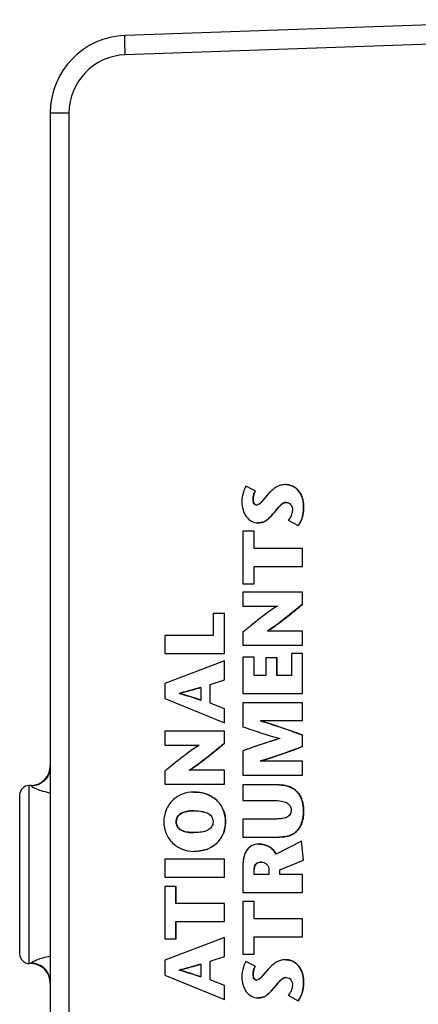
# Model space of a CAD drawing. Header units: inches. Extents: x 0 to 34, y 0 to 22.
# Tile 128 of 168: x 11.439 to 12.248, y 17.273 to 19.27. Entities that reach past the tile are written whole.
import ezdxf

# ---------------------------------------------------------------- set-up
doc = ezdxf.new("R2010")
doc.units = ezdxf.units.IN
doc.header["$LTSCALE"] = 1.87
doc.header["$MEASUREMENT"] = 0
doc.layers.get('0').update_dxf_attribs({"linetype": 'CONTINUOUS'})

msp = doc.modelspace()

# ---------------------------------------------------------------- linework, layer by layer
at = {"color": 7, "linetype": 'CONTINUOUS'}
for p, q in [((12.5665, 19.2699), (11.6528, 19.238)), ((12.5665, 19.2306), (11.6528, 19.1987)), ((11.5009, 19.0806), (11.5009, 15.9909)), ((11.5389, 19.0806), (11.5009, 19.0806)), ((11.5389, 19.0806), (11.5389, 15.9909)), ((11.9168, 18.314), (11.8978, 18.3233)), ((11.8979, 18.3233), (11.8978, 18.3233)), ((11.9169, 18.314), (11.8979, 18.3233)), ((11.9793, 18.3268), (11.9792, 18.3268)), ((11.9169, 18.314), (11.9168, 18.314)), ((11.9124, 18.2961), (11.9123, 18.2961)), ((11.9133, 18.2906), (11.914, 18.2891)), ((11.914, 18.2891), (11.9155, 18.2872)), ((11.9155, 18.2872), (11.9166, 18.2863)), ((11.9198, 18.2854), (11.9198, 18.2854)), ((11.9628, 18.2792), (11.9546, 18.2693)), ((11.9658, 18.2827), (11.9628, 18.2792)), ((11.9684, 18.2853), (11.9658, 18.2827)), ((11.9719, 18.288), (11.9684, 18.2853)), ((11.9741, 18.2893), (11.9719, 18.288)), ((11.9797, 18.2906), (11.9796, 18.2906)), ((12.0149, 18.2816), (12.0149, 18.2816)), ((11.9453, 18.2592), (11.9426, 18.2567)), ((11.9546, 18.2693), (11.9545, 18.2693)), ((11.9222, 18.2493), (11.9222, 18.2493)), ((11.9837, 18.2546), (12.0038, 18.2435)), ((12.0038, 18.2435), (12.0038, 18.2435)), ((11.8918, 18.2321), (11.8918, 18.1257)), ((11.9145, 18.2321), (11.8918, 18.2321)), ((11.9144, 18.1972), (11.9144, 18.2321)), ((11.9145, 18.1972), (11.9145, 18.2321)), ((12.0128, 18.1972), (11.9144, 18.1972)), ((12.0128, 18.1607), (12.0128, 18.1972)), ((12.0128, 18.1607), (12.0128, 18.1972)), ((11.9144, 18.1257), (11.9144, 18.1607)), ((11.9144, 18.1607), (12.0128, 18.1607)), ((11.9145, 18.1257), (11.9145, 18.1607)), ((11.8918, 18.1257), (11.9145, 18.1257)), ((11.8918, 18.1088), (11.8918, 18.0801)), ((12.0128, 18.1088), (11.8918, 18.1088)), ((12.0128, 18.0844), (12.0128, 18.1088)), ((12.0128, 18.0844), (12.0128, 18.1088)), ((11.8918, 18.0801), (11.9616, 18.0801)), ((12.0128, 18.0844), (12.0128, 18.0844)), ((11.8317, 18.0652), (11.8317, 18.0209)), ((11.8544, 18.0652), (11.8317, 18.0652)), ((11.8543, 17.9844), (11.8543, 18.0652)), ((11.8544, 17.9844), (11.8544, 18.0652)), ((11.7333, 18.0209), (11.7333, 17.9844)), ((11.8317, 18.0209), (11.7333, 18.0209)), ((11.8918, 18.0275), (11.8918, 18.001)), ((11.9472, 18.0333), (11.9414, 18.0298)), ((12.0128, 18.0297), (11.9414, 18.0297)), ((12.0128, 18.001), (12.0128, 18.0297)), ((12.0128, 18.001), (12.0128, 18.0297)), ((11.8918, 18.001), (12.0128, 18.001)), ((11.7333, 17.9844), (11.8544, 17.9844)), ((11.8918, 17.9766), (11.8918, 17.9031)), ((11.9145, 17.9766), (11.8918, 17.9766)), ((11.9144, 17.9396), (11.9144, 17.9766)), ((11.9145, 17.9396), (11.9145, 17.9766)), ((11.9901, 17.984), (11.9901, 17.9396)), ((12.0128, 17.984), (11.9901, 17.984)), ((12.0128, 17.9031), (12.0128, 17.984)), ((12.0128, 17.9031), (12.0128, 17.984)), ((11.8543, 17.9694), (11.7333, 17.9233)), ((11.8543, 17.9306), (11.8543, 17.9694)), ((11.8544, 17.9694), (11.8543, 17.9694)), ((11.8544, 17.9306), (11.8544, 17.9694)), ((11.9383, 17.9757), (11.9383, 17.9396)), ((11.961, 17.9757), (11.9383, 17.9757)), ((11.9609, 17.9396), (11.9609, 17.9757)), ((11.961, 17.9396), (11.961, 17.9757)), ((11.9383, 17.9396), (11.9144, 17.9396)), ((11.9901, 17.9396), (11.9609, 17.9396)), ((11.7333, 17.9233), (11.7333, 17.8927)), ((11.8254, 17.9211), (11.8543, 17.9306)), ((11.8254, 17.8835), (11.8254, 17.9211)), ((11.8255, 17.9211), (11.8254, 17.9211)), ((11.8255, 17.9211), (11.8544, 17.9306)), ((11.8255, 17.8835), (11.8255, 17.9211)), ((11.8544, 17.9306), (11.8543, 17.9306)), ((11.7631, 17.9034), (11.763, 17.9034)), ((11.8062, 17.9152), (11.8062, 17.8898)), ((11.8918, 17.9031), (12.0128, 17.9031)), ((11.7333, 17.8927), (11.8543, 17.8434)), ((11.8543, 17.8719), (11.8254, 17.8835)), ((11.8255, 17.8835), (11.8254, 17.8835)), ((11.8544, 17.8719), (11.8255, 17.8835)), ((11.8918, 17.8841), (11.8918, 17.8356)), ((12.0128, 17.8841), (11.8918, 17.8841)), ((12.0128, 17.8475), (12.0128, 17.8841)), ((12.0128, 17.8475), (12.0128, 17.8841)), ((11.8543, 17.8434), (11.8543, 17.8719)), ((11.8544, 17.8719), (11.8543, 17.8719)), ((11.8544, 17.8434), (11.8544, 17.8719)), ((11.8544, 17.8434), (11.8543, 17.8434)), ((12.0128, 17.8475), (11.9275, 17.8475)), ((11.7333, 17.8266), (11.7333, 17.7979)), ((11.8544, 17.8266), (11.7333, 17.8266)), ((11.8543, 17.8022), (11.8543, 17.8266)), ((11.8544, 17.8022), (11.8544, 17.8266)), ((12.0128, 17.7955), (12.0128, 17.8185)), ((12.0128, 17.7955), (12.0128, 17.8185)), ((12.0128, 17.8185), (12.0128, 17.8185)), ((11.7333, 17.7979), (11.8031, 17.7979)), ((11.8544, 17.8022), (11.8543, 17.8022)), ((11.8918, 17.7867), (11.8918, 17.7372)), ((12.0128, 17.7955), (12.0128, 17.7955)), ((12.0128, 17.7659), (11.9275, 17.766)), ((12.0128, 17.7372), (12.0128, 17.7659)), ((12.0128, 17.7372), (12.0128, 17.7659)), ((11.7333, 17.7453), (11.7333, 17.7188)), ((11.7887, 17.7511), (11.7829, 17.7476)), ((11.8544, 17.7476), (11.7829, 17.7476)), ((11.8543, 17.7188), (11.8543, 17.7476)), ((11.8544, 17.7188), (11.8544, 17.7476)), ((11.8918, 17.7372), (12.0128, 17.7372)), ((11.7333, 17.7188), (11.8544, 17.7188)), ((11.8918, 17.7175), (11.8918, 17.686)), ((11.965, 17.7175), (11.8918, 17.7175)), ((11.4629, 17.7166), (11.4579, 17.7165)), ((11.4579, 17.3551), (11.4579, 17.7165)), ((11.4629, 17.7154), (11.4629, 17.7166)), ((11.7925, 17.7031), (11.7924, 17.7031)), ((11.4389, 17.3748), (11.4389, 17.6968)), ((11.8918, 17.686), (11.9546, 17.686)), ((11.7649, 17.6589), (11.7624, 17.6569)), ((11.7751, 17.6632), (11.7698, 17.6614)), ((11.7797, 17.6641), (11.7751, 17.6632)), ((11.7925, 17.6651), (11.7924, 17.6651)), ((12.0149, 17.6652), (12.0149, 17.6652)), ((11.7565, 17.6429), (11.7564, 17.6429)), ((11.8564, 17.6429), (11.8564, 17.6429)), ((11.8918, 17.6483), (11.8918, 17.6118)), ((11.9551, 17.6483), (11.8918, 17.6483)), ((11.7627, 17.6286), (11.7654, 17.6266)), ((11.7753, 17.6226), (11.7797, 17.6217)), ((11.7925, 17.6208), (11.7924, 17.6208)), ((11.8918, 17.6118), (11.9658, 17.6118)), ((11.9241, 17.5974), (11.9241, 17.5974)), ((12.0109, 17.6038), (11.959, 17.577)), ((11.9658, 17.6118), (11.9659, 17.6118)), ((12.0149, 17.5647), (12.0109, 17.6038)), ((12.0149, 17.5647), (12.0109, 17.6038)), ((12.0109, 17.6038), (12.0109, 17.6038)), ((11.7925, 17.5827), (11.7924, 17.5827)), ((11.7925, 17.5827), (11.7925, 17.5827)), ((11.7333, 17.567), (11.7333, 17.5304)), ((11.8544, 17.567), (11.7333, 17.567)), ((11.8543, 17.5304), (11.8543, 17.567)), ((11.8544, 17.5304), (11.8544, 17.567)), ((11.9293, 17.5609), (11.9293, 17.5609)), ((11.967, 17.5455), (12.0149, 17.5647)), ((11.967, 17.5455), (12.0149, 17.5647)), ((12.0149, 17.5647), (12.0149, 17.5647)), ((11.8918, 17.5535), (11.8918, 17.4995)), ((11.9144, 17.536), (11.9144, 17.5457)), ((11.9145, 17.5457), (11.9144, 17.5457)), ((11.9145, 17.536), (11.9145, 17.5457)), ((11.9441, 17.5464), (11.9441, 17.536)), ((11.967, 17.536), (11.967, 17.5455)), ((11.967, 17.536), (11.967, 17.5455)), ((11.967, 17.5455), (11.967, 17.5455)), ((11.7333, 17.5304), (11.8544, 17.5304)), ((11.9441, 17.536), (11.9144, 17.536)), ((12.0128, 17.536), (11.967, 17.536)), ((12.0128, 17.4995), (12.0128, 17.536)), ((12.0128, 17.4995), (12.0128, 17.536)), ((11.7333, 17.5118), (11.7333, 17.4054)), ((11.756, 17.5118), (11.7333, 17.5118)), ((11.7559, 17.4768), (11.7559, 17.5118)), ((11.756, 17.4768), (11.756, 17.5118)), ((11.8918, 17.4995), (12.0128, 17.4995)), ((11.8918, 17.4808), (11.8918, 17.3744)), ((11.9145, 17.4808), (11.8918, 17.4808)), ((11.9144, 17.4459), (11.9144, 17.4808)), ((11.9145, 17.4459), (11.9145, 17.4808)), ((11.8544, 17.4768), (11.7559, 17.4768)), ((11.8543, 17.4403), (11.8543, 17.4768)), ((11.8544, 17.4403), (11.8544, 17.4768)), ((11.7559, 17.4054), (11.7559, 17.4403)), ((11.7559, 17.4403), (11.8544, 17.4403)), ((11.756, 17.4054), (11.756, 17.4403)), ((12.0128, 17.4459), (11.9144, 17.4459)), ((12.0128, 17.4094), (12.0128, 17.4459)), ((12.0128, 17.4094), (12.0128, 17.4459)), ((11.8543, 17.408), (11.7333, 17.362)), ((11.7333, 17.4054), (11.756, 17.4054)), ((11.8543, 17.3692), (11.8543, 17.408)), ((11.8544, 17.408), (11.8543, 17.408)), ((11.8544, 17.3692), (11.8544, 17.408)), ((11.9144, 17.3744), (11.9144, 17.4094)), ((11.9144, 17.4094), (12.0128, 17.4094)), ((11.9145, 17.3744), (11.9145, 17.4094)), ((11.7333, 17.362), (11.7333, 17.3313)), ((11.8254, 17.3597), (11.8543, 17.3692)), ((11.8254, 17.3222), (11.8254, 17.3597)), ((11.8255, 17.3597), (11.8254, 17.3597)), ((11.8255, 17.3597), (11.8544, 17.3692)), ((11.8255, 17.3222), (11.8255, 17.3597)), ((11.8544, 17.3692), (11.8543, 17.3692)), ((11.8918, 17.3744), (11.9145, 17.3744)), ((11.9168, 17.3502), (11.8978, 17.3595)), ((11.8979, 17.3595), (11.8978, 17.3595)), ((11.9169, 17.3502), (11.8979, 17.3595)), ((11.9793, 17.363), (11.9792, 17.363)), ((11.4629, 17.355), (11.4579, 17.3551)), ((11.4629, 17.355), (11.4629, 17.3562)), ((11.7631, 17.3421), (11.763, 17.3421)), ((11.8062, 17.3538), (11.8062, 17.3284)), ((11.9169, 17.3502), (11.9168, 17.3502)), ((11.7333, 17.3313), (11.8543, 17.282)), ((11.8543, 17.3106), (11.8254, 17.3222)), ((11.8255, 17.3222), (11.8254, 17.3222)), ((11.8544, 17.3106), (11.8255, 17.3222)), ((11.9124, 17.3324), (11.9123, 17.3324)), ((11.9133, 17.3269), (11.914, 17.3253)), ((11.914, 17.3253), (11.9155, 17.3234)), ((11.9155, 17.3234), (11.9166, 17.3225)), ((11.9198, 17.3217), (11.9198, 17.3217)), ((11.9658, 17.3189), (11.9628, 17.3155)), ((11.9684, 17.3215), (11.9658, 17.3189)), ((11.9719, 17.3243), (11.9684, 17.3215)), ((11.9741, 17.3255), (11.9719, 17.3243)), ((11.9797, 17.3268), (11.9796, 17.3268)), ((12.0149, 17.3178), (12.0149, 17.3178)), ((11.8543, 17.282), (11.8543, 17.3106)), ((11.8544, 17.3106), (11.8543, 17.3106)), ((11.8544, 17.282), (11.8544, 17.3106)), ((11.9546, 17.3056), (11.9545, 17.3056)), ((11.9628, 17.3155), (11.9546, 17.3056)), ((11.8544, 17.282), (11.8543, 17.282)), ((11.9222, 17.2855), (11.9222, 17.2855)), ((11.9453, 17.2954), (11.9426, 17.2929)), ((11.9837, 17.2909), (12.0038, 17.2798)), ((12.0038, 17.2798), (12.0038, 17.2798))]:
    msp.add_line(p, q, dxfattribs=at)
for centre, radius, start, end in [((11.6583, 19.0806), 0.1575, 92, 180), ((11.657, 19.0806), 0.1181, 92.0005, 179.9995), ((11.977, 18.2907), 0.0363, 61.4166, 70.7925), ((11.977, 18.2907), 0.0363, 52.7104, 61.4337), ((11.9771, 18.2909), 0.0361, 42.5318, 52.6875), ((11.9762, 18.2901), 0.0372, 33.707, 42.4963), ((11.9676, 18.2858), 0.0469, 15.6967, 22.0134), ((11.9797, 18.2786), 0.0119, 89.9992, 93.6104), ((11.9433, 18.2795), 0.0715, 348.6879, 349.255), ((11.9241, 18.2758), 0.0264, 289.5328, 297.0279), ((11.9658, 18.2723), 0.0478, 331.7867, 336.6779), ((11.4615, 17.756), 0.0394, 272, 360), ((11.4585, 17.6968), 0.0197, 92, 180), ((11.9726, 17.6761), 0.0402, 46.9284, 55.7703), ((11.8002, 17.6453), 0.0563, 44.3583, 54.7922), ((11.8015, 17.6466), 0.0545, 36.0947, 44.3046), ((11.8009, 17.6462), 0.0551, 22.4163, 36.0148), ((11.959, 17.6691), 0.0555, 15.1808, 20.3084), ((11.7986, 17.6453), 0.0576, 17.6058, 22.4344), ((11.7738, 17.6441), 0.0172, 153.4145, 156.8803), ((11.954, 17.6599), 0.0605, 342.7502, 347.5562), ((11.7737, 17.6417), 0.0171, 203.9294, 209.4317), ((11.9751, 17.6505), 0.0372, 303.696, 311.2233), ((11.9749, 17.6506), 0.0375, 311.322, 323.5385), ((11.9723, 17.6525), 0.0407, 323.5622, 330.8722), ((11.8, 17.6409), 0.0567, 304.5421, 312.5467), ((11.8013, 17.6394), 0.0547, 312.5723, 323.2366), ((11.8011, 17.6394), 0.0548, 323.3198, 335.5078), ((11.9707, 17.66), 0.0478, 285.2743, 291.1003), ((11.7953, 17.6497), 0.0667, 286.7158, 292.4748), ((11.9258, 17.5496), 0.0107, 130.333, 137.3977), ((11.4585, 17.3748), 0.0197, 180, 268), ((11.977, 17.327), 0.0363, 52.7107, 70.7969), ((11.4615, 17.3156), 0.0394, 0, 88), ((11.9771, 17.3271), 0.0361, 42.533, 52.6876), ((11.9763, 17.3264), 0.0372, 33.7015, 42.4973), ((11.9676, 17.3221), 0.0469, 15.6919, 22.0096), ((11.9797, 17.3149), 0.0119, 89.9993, 93.5934), ((11.9241, 17.3121), 0.0264, 289.5794, 297.0848), ((11.9656, 17.3087), 0.048, 331.9446, 336.6822)]:
    msp.add_arc(centre, radius, start, end, dxfattribs=at)
for points, knots in [([(11.6528, 19.1987), (11.6527, 19.2037), (11.6525, 19.211), (11.6523, 19.2202), (11.6523, 19.2261), (11.6523, 19.2309), (11.6524, 19.2342), (11.6525, 19.2362), (11.6526, 19.2372), (11.6527, 19.2376), (11.6528, 19.238), (11.6528, 19.238)], [0, 0, 0, 0, 0.381914, 0.554507, 0.705676, 0.829763, 0.922217, 0.955321, 0.979309, 0.994088, 1, 1, 1, 1]), ([(11.8978, 18.3233), (11.8956, 18.3197), (11.8915, 18.3094), (11.8897, 18.2984), (11.8897, 18.2916)], [0, 0, 0, 0, 0.38441, 1, 1, 1, 1]), ([(11.9792, 18.3268), (11.9762, 18.3268), (11.9702, 18.3263), (11.9611, 18.323), (11.9519, 18.3165), (11.9461, 18.3108), (11.9429, 18.3074)], [0, 0, 0, 0, 0.211374, 0.423088, 0.673531, 1, 1, 1, 1]), ([(12.0149, 18.2816), (12.0149, 18.2892), (12.013, 18.3027), (12.0026, 18.3179), (11.9906, 18.325), (11.9827, 18.3268), (11.9792, 18.3268)], [0, 0, 0, 0, 0.357603, 0.623377, 0.838424, 1, 1, 1, 1]), ([(12.0149, 18.2816), (12.0149, 18.2921), (12.0108, 18.3141), (11.9895, 18.3268), (11.9792, 18.3268)], [0, 0, 0, 0, 0.504533, 1, 1, 1, 1]), ([(11.9793, 18.3268), (11.98, 18.3268), (11.9833, 18.3266), (11.9865, 18.3258), (11.9889, 18.325)], [0, 0, 0, 0, 0.211518, 1, 1, 1, 1]), ([(11.9123, 18.2961), (11.9123, 18.2978), (11.9127, 18.3039), (11.9145, 18.3101), (11.9168, 18.314)], [0, 0, 0, 0, 0.268192, 1, 1, 1, 1]), ([(11.9169, 18.314), (11.9161, 18.3127), (11.9134, 18.3072), (11.9124, 18.3009), (11.9124, 18.2961)], [0, 0, 0, 0, 0.23427, 1, 1, 1, 1]), ([(11.9429, 18.3074), (11.9384, 18.3024), (11.9328, 18.2952), (11.9255, 18.2872), (11.9215, 18.2854), (11.9198, 18.2854)], [0, 0, 0, 0, 0.623129, 0.838568, 1, 1, 1, 1]), ([(11.9429, 18.3074), (11.9393, 18.3034), (11.9341, 18.297), (11.9273, 18.2889), (11.9224, 18.2854), (11.9198, 18.2854)], [0, 0, 0, 0, 0.502342, 0.753436, 1, 1, 1, 1]), ([(12.0072, 18.3108), (12.0076, 18.3102), (12.0091, 18.3079), (12.0103, 18.3054), (12.0111, 18.3034)], [0, 0, 0, 0, 0.23895, 1, 1, 1, 1]), ([(12.0128, 18.2985), (12.0131, 18.2973), (12.0144, 18.2917), (12.0149, 18.286), (12.0149, 18.2816)], [0, 0, 0, 0, 0.22713, 1, 1, 1, 1]), ([(11.8897, 18.2916), (11.8897, 18.2862), (11.8911, 18.2756), (11.8977, 18.2617), (11.9083, 18.2517), (11.9176, 18.2493), (11.9222, 18.2493)], [0, 0, 0, 0, 0.278706, 0.533886, 0.767931, 1, 1, 1, 1]), ([(11.9198, 18.2854), (11.9188, 18.2854), (11.9167, 18.2859), (11.9142, 18.2881), (11.9126, 18.2917), (11.9123, 18.2946), (11.9123, 18.2961)], [0, 0, 0, 0, 0.201577, 0.416953, 0.674606, 1, 1, 1, 1]), ([(11.9124, 18.2961), (11.9124, 18.2956), (11.9125, 18.2938), (11.9128, 18.2919), (11.9133, 18.2906)], [0, 0, 0, 0, 0.278681, 1, 1, 1, 1]), ([(11.9545, 18.2693), (11.9566, 18.2717), (11.9605, 18.2766), (11.9661, 18.2834), (11.9722, 18.2889), (11.9772, 18.2906), (11.9796, 18.2906)], [0, 0, 0, 0, 0.281866, 0.551182, 0.789097, 1, 1, 1, 1]), ([(11.9796, 18.2906), (11.9816, 18.2906), (11.9854, 18.2898), (11.9896, 18.2859), (11.9918, 18.2808), (11.9922, 18.2772), (11.9922, 18.2754)], [0, 0, 0, 0, 0.268258, 0.507263, 0.751118, 1, 1, 1, 1]), ([(12.0038, 18.2435), (12.0058, 18.246), (12.0128, 18.2575), (12.0149, 18.2714), (12.0149, 18.2816)], [0, 0, 0, 0, 0.236277, 1, 1, 1, 1]), ([(11.9222, 18.2493), (11.9255, 18.2493), (11.9318, 18.2499), (11.9402, 18.2544), (11.9475, 18.2612), (11.952, 18.2665), (11.9545, 18.2693)], [0, 0, 0, 0, 0.249537, 0.471213, 0.71172, 1, 1, 1, 1]), ([(11.9426, 18.2567), (11.942, 18.2562), (11.94, 18.2546), (11.9378, 18.2532), (11.9361, 18.2523)], [0, 0, 0, 0, 0.257589, 1, 1, 1, 1]), ([(11.9546, 18.2693), (11.9537, 18.2684), (11.9507, 18.2649), (11.9477, 18.2615), (11.9453, 18.2592)], [0, 0, 0, 0, 0.273583, 1, 1, 1, 1]), ([(11.9922, 18.2754), (11.9922, 18.2714), (11.9902, 18.2637), (11.9859, 18.2575), (11.9837, 18.2546)], [0, 0, 0, 0, 0.527645, 1, 1, 1, 1]), ([(12.0134, 18.2655), (12.0132, 18.2645), (12.0123, 18.2603), (12.0109, 18.2563), (12.0097, 18.2534)], [0, 0, 0, 0, 0.255189, 1, 1, 1, 1]), ([(11.933, 18.2509), (11.9322, 18.2506), (11.9287, 18.2496), (11.925, 18.2493), (11.9222, 18.2493)], [0, 0, 0, 0, 0.230871, 1, 1, 1, 1]), ([(11.9616, 18.0801), (11.9552, 18.0767), (11.9432, 18.0683), (11.9258, 18.055), (11.9087, 18.0413), (11.8974, 18.0321), (11.8918, 18.0275)], [0, 0, 0, 0, 0.249982, 0.50006, 0.749974, 1, 1, 1, 1]), ([(11.9617, 18.08), (11.9565, 18.0774), (11.9454, 18.0699), (11.9282, 18.057), (11.9099, 18.0423), (11.8977, 18.0323), (11.8918, 18.0275)], [0, 0, 0, 0, 0.198716, 0.45764, 0.737949, 1, 1, 1, 1]), ([(11.9414, 18.0298), (11.9471, 18.033), (11.9589, 18.041), (11.9827, 18.0593), (12.0007, 18.0744), (12.0128, 18.0844)], [0, 0, 0, 0, 0.219143, 0.475831, 1, 1, 1, 1]), ([(11.9414, 18.0297), (11.9479, 18.0335), (11.9602, 18.042), (11.984, 18.0604), (12.0012, 18.0748), (12.0128, 18.0844)], [0, 0, 0, 0, 0.249981, 0.50004, 1, 1, 1, 1]), ([(12.0128, 18.0844), (12.0089, 18.0812), (11.9927, 18.0677), (11.9764, 18.0542), (11.9635, 18.0446)], [0, 0, 0, 0, 0.239804, 1, 1, 1, 1]), ([(11.9635, 18.0446), (11.9621, 18.0436), (11.9568, 18.0397), (11.9513, 18.0359), (11.9472, 18.0333)], [0, 0, 0, 0, 0.264918, 1, 1, 1, 1]), ([(11.8063, 17.9152), (11.8028, 17.9142), (11.7882, 17.9101), (11.7737, 17.9061), (11.7625, 17.9033)], [0, 0, 0, 0, 0.24, 1, 1, 1, 1]), ([(11.7625, 17.9033), (11.7665, 17.9043), (11.7812, 17.9081), (11.7957, 17.9123), (11.8062, 17.9152)], [0, 0, 0, 0, 0.278153, 1, 1, 1, 1]), ([(11.7625, 17.9032), (11.7666, 17.9021), (11.7813, 17.898), (11.7958, 17.8931), (11.8063, 17.8898)], [0, 0, 0, 0, 0.277258, 1, 1, 1, 1]), ([(11.8062, 17.8898), (11.8027, 17.8909), (11.7882, 17.8956), (11.7737, 17.9002), (11.7625, 17.9032)], [0, 0, 0, 0, 0.240353, 1, 1, 1, 1]), ([(11.9275, 17.8474), (11.9353, 17.8451), (11.964, 17.8363), (11.9922, 17.8261), (12.0128, 17.8185)], [0, 0, 0, 0, 0.267724, 1, 1, 1, 1]), ([(12.0128, 17.8185), (12.0061, 17.8209), (11.9779, 17.8313), (11.9495, 17.8409), (11.9275, 17.8474)], [0, 0, 0, 0, 0.237145, 1, 1, 1, 1]), ([(11.8918, 17.8356), (11.9036, 17.8315), (11.9284, 17.8229), (11.9536, 17.8152), (11.9668, 17.8116)], [0, 0, 0, 0, 0.476296, 1, 1, 1, 1]), ([(11.8032, 17.7979), (11.798, 17.7952), (11.7869, 17.7877), (11.7697, 17.7748), (11.7514, 17.7602), (11.7392, 17.7502), (11.7333, 17.7453)], [0, 0, 0, 0, 0.19878, 0.457667, 0.737923, 1, 1, 1, 1]), ([(11.8031, 17.7979), (11.7967, 17.7945), (11.7847, 17.7861), (11.7673, 17.7729), (11.7502, 17.7592), (11.7389, 17.7499), (11.7333, 17.7453)], [0, 0, 0, 0, 0.249982, 0.50006, 0.749974, 1, 1, 1, 1]), ([(11.7829, 17.7476), (11.7886, 17.7509), (11.8004, 17.7589), (11.8242, 17.7771), (11.8422, 17.7922), (11.8543, 17.8022)], [0, 0, 0, 0, 0.219115, 0.475789, 1, 1, 1, 1]), ([(11.7829, 17.7476), (11.7894, 17.7513), (11.8018, 17.7598), (11.8255, 17.7782), (11.8427, 17.7927), (11.8543, 17.8022)], [0, 0, 0, 0, 0.249981, 0.50004, 1, 1, 1, 1]), ([(11.8544, 17.8022), (11.8505, 17.799), (11.8342, 17.7855), (11.8179, 17.7721), (11.805, 17.7625)], [0, 0, 0, 0, 0.239828, 1, 1, 1, 1]), ([(11.9668, 17.8116), (11.96, 17.8096), (11.9347, 17.802), (11.9099, 17.7932), (11.8918, 17.7867)], [0, 0, 0, 0, 0.270885, 1, 1, 1, 1]), ([(12.0128, 17.7955), (12.0062, 17.793), (11.978, 17.7825), (11.9495, 17.7727), (11.9275, 17.7661)], [0, 0, 0, 0, 0.237183, 1, 1, 1, 1]), ([(11.9275, 17.7661), (11.9352, 17.7684), (11.9639, 17.7774), (11.9921, 17.7878), (12.0128, 17.7955)], [0, 0, 0, 0, 0.267672, 1, 1, 1, 1]), ([(11.805, 17.7625), (11.8036, 17.7614), (11.7983, 17.7575), (11.7928, 17.7537), (11.7887, 17.7511)], [0, 0, 0, 0, 0.264972, 1, 1, 1, 1]), ([(11.5009, 17.7544), (11.5009, 17.7495), (11.4989, 17.7394), (11.4905, 17.7266), (11.4779, 17.7178), (11.4679, 17.7155), (11.4629, 17.7154)], [0, 0, 0, 0, 0.249209, 0.498874, 0.749194, 1, 1, 1, 1]), ([(12.0149, 17.6652), (12.0149, 17.6719), (12.0133, 17.6849), (12.0046, 17.7028), (11.9873, 17.7154), (11.9727, 17.7175), (11.9649, 17.7175)], [0, 0, 0, 0, 0.245562, 0.476087, 0.712404, 1, 1, 1, 1]), ([(12.0149, 17.6652), (12.0149, 17.672), (12.0133, 17.6857), (12.005, 17.7013), (11.9945, 17.7102), (11.9821, 17.7161), (11.9717, 17.7175), (11.9649, 17.7175)], [0, 0, 0, 0, 0.250136, 0.499383, 0.624667, 0.750076, 1, 1, 1, 1]), ([(11.965, 17.7175), (11.9666, 17.7175), (11.9728, 17.7173), (11.9789, 17.7163), (11.9832, 17.715)], [0, 0, 0, 0, 0.271111, 1, 1, 1, 1]), ([(11.5009, 17.701), (11.4959, 17.702), (11.4868, 17.7041), (11.4763, 17.7076), (11.4696, 17.7104), (11.4661, 17.7123), (11.4639, 17.7137), (11.4629, 17.7149), (11.4629, 17.7154)], [0, 0, 0, 0, 0.370545, 0.679685, 0.802455, 0.898623, 0.964442, 1, 1, 1, 1]), ([(11.7924, 17.7031), (11.7843, 17.7031), (11.7683, 17.7002), (11.748, 17.6872), (11.7343, 17.6672), (11.7312, 17.6511), (11.7312, 17.6429)], [0, 0, 0, 0, 0.255258, 0.498579, 0.74179, 1, 1, 1, 1]), ([(11.8564, 17.6429), (11.8564, 17.6514), (11.8535, 17.668), (11.839, 17.6883), (11.8175, 17.7006), (11.8009, 17.7031), (11.7924, 17.7031)], [0, 0, 0, 0, 0.26092, 0.498488, 0.738975, 1, 1, 1, 1]), ([(11.7925, 17.7031), (11.7949, 17.7031), (11.8041, 17.7027), (11.8134, 17.7007), (11.8198, 17.6982)], [0, 0, 0, 0, 0.26122, 1, 1, 1, 1]), ([(11.8198, 17.6982), (11.8209, 17.6977), (11.8254, 17.6958), (11.8297, 17.6933), (11.8326, 17.6912)], [0, 0, 0, 0, 0.253949, 1, 1, 1, 1]), ([(11.9832, 17.715), (11.9843, 17.7146), (11.9885, 17.7132), (11.9925, 17.7111), (11.9952, 17.7093)], [0, 0, 0, 0, 0.2622, 1, 1, 1, 1]), ([(11.9545, 17.686), (11.9596, 17.686), (11.9686, 17.6854), (11.9802, 17.6821), (11.9881, 17.6757), (11.9896, 17.6697), (11.9896, 17.667)], [0, 0, 0, 0, 0.344902, 0.607333, 0.810092, 1, 1, 1, 1]), ([(12.0126, 17.6836), (12.013, 17.6822), (12.0144, 17.6761), (12.0149, 17.6699), (12.0149, 17.6652)], [0, 0, 0, 0, 0.244287, 1, 1, 1, 1]), ([(11.7564, 17.6429), (11.7564, 17.6463), (11.758, 17.6534), (11.7666, 17.6609), (11.7785, 17.6644), (11.7875, 17.6651), (11.7924, 17.6651)], [0, 0, 0, 0, 0.21981, 0.4331, 0.688045, 1, 1, 1, 1]), ([(11.7698, 17.6614), (11.7693, 17.6613), (11.7676, 17.6605), (11.766, 17.6596), (11.7649, 17.6589)], [0, 0, 0, 0, 0.25946, 1, 1, 1, 1]), ([(11.7925, 17.6651), (11.7913, 17.6651), (11.7871, 17.665), (11.7828, 17.6646), (11.7797, 17.6641)], [0, 0, 0, 0, 0.264592, 1, 1, 1, 1]), ([(11.7924, 17.6651), (11.7976, 17.6651), (11.8072, 17.6645), (11.8199, 17.6612), (11.8294, 17.6539), (11.8311, 17.6465), (11.8311, 17.6429)], [0, 0, 0, 0, 0.316012, 0.57364, 0.784771, 1, 1, 1, 1]), ([(11.7924, 17.6651), (11.7966, 17.6651), (11.8049, 17.6647), (11.8171, 17.6623), (11.8266, 17.6567), (11.8306, 17.6492), (11.8311, 17.645), (11.8311, 17.6429)], [0, 0, 0, 0, 0.250313, 0.500515, 0.749133, 0.874431, 1, 1, 1, 1]), ([(11.8535, 17.6627), (11.854, 17.6612), (11.8557, 17.6547), (11.8564, 17.648), (11.8564, 17.6429)], [0, 0, 0, 0, 0.23954, 1, 1, 1, 1]), ([(11.9896, 17.667), (11.9896, 17.6637), (11.9884, 17.6571), (11.98, 17.6507), (11.9685, 17.6486), (11.9599, 17.6483), (11.955, 17.6483)], [0, 0, 0, 0, 0.218462, 0.418066, 0.670922, 1, 1, 1, 1]), ([(11.9896, 17.667), (11.9896, 17.6651), (11.9893, 17.6613), (11.986, 17.6544), (11.9772, 17.6499), (11.9662, 17.6485), (11.9587, 17.6483), (11.955, 17.6483)], [0, 0, 0, 0, 0.125801, 0.251209, 0.499168, 0.749527, 1, 1, 1, 1]), ([(11.9658, 17.6118), (11.9735, 17.6118), (11.9848, 17.6132), (11.9973, 17.6201), (12.0065, 17.6289), (12.0137, 17.6444), (12.0149, 17.658), (12.0149, 17.6652)], [0, 0, 0, 0, 0.281327, 0.399067, 0.510697, 0.739184, 1, 1, 1, 1]), ([(11.9658, 17.6118), (11.9726, 17.6118), (11.9832, 17.613), (11.9958, 17.619), (12.0063, 17.6282), (12.0137, 17.6445), (12.0149, 17.6583), (12.0149, 17.6652)], [0, 0, 0, 0, 0.249949, 0.375374, 0.500614, 0.749782, 1, 1, 1, 1]), ([(12.0149, 17.6652), (12.0149, 17.6636), (12.0148, 17.6575), (12.0141, 17.6513), (12.0131, 17.6469)], [0, 0, 0, 0, 0.261772, 1, 1, 1, 1]), ([(11.7312, 17.6429), (11.7312, 17.6347), (11.7343, 17.6186), (11.748, 17.5986), (11.7683, 17.5856), (11.7843, 17.5827), (11.7924, 17.5827)], [0, 0, 0, 0, 0.258113, 0.501298, 0.74466, 1, 1, 1, 1]), ([(11.7924, 17.6208), (11.7875, 17.6208), (11.7785, 17.6214), (11.7666, 17.6249), (11.758, 17.6323), (11.7564, 17.6394), (11.7564, 17.6429)], [0, 0, 0, 0, 0.312097, 0.567139, 0.780411, 1, 1, 1, 1]), ([(11.758, 17.6508), (11.7578, 17.6502), (11.7568, 17.6477), (11.7565, 17.6449), (11.7565, 17.6429)], [0, 0, 0, 0, 0.236997, 1, 1, 1, 1]), ([(11.7565, 17.6429), (11.7565, 17.6421), (11.7566, 17.6394), (11.7573, 17.6366), (11.7581, 17.6348)], [0, 0, 0, 0, 0.26727, 1, 1, 1, 1]), ([(11.8311, 17.6429), (11.8311, 17.6393), (11.8294, 17.6319), (11.8199, 17.6246), (11.8072, 17.6213), (11.7976, 17.6208), (11.7924, 17.6208)], [0, 0, 0, 0, 0.215017, 0.426132, 0.683854, 1, 1, 1, 1]), ([(11.7924, 17.5827), (11.8009, 17.5827), (11.8175, 17.5852), (11.839, 17.5975), (11.8535, 17.6178), (11.8564, 17.6344), (11.8564, 17.6429)], [0, 0, 0, 0, 0.261082, 0.50156, 0.739074, 1, 1, 1, 1]), ([(11.8311, 17.6429), (11.8311, 17.6408), (11.8306, 17.6366), (11.8266, 17.6291), (11.8171, 17.6235), (11.8049, 17.6212), (11.7966, 17.6208), (11.7924, 17.6208)], [0, 0, 0, 0, 0.125567, 0.250863, 0.499487, 0.749689, 1, 1, 1, 1]), ([(11.8564, 17.6429), (11.8564, 17.6405), (11.856, 17.6316), (11.8538, 17.6227), (11.851, 17.6167)], [0, 0, 0, 0, 0.266016, 1, 1, 1, 1]), ([(12.0118, 17.642), (12.0115, 17.6411), (12.0105, 17.638), (12.0091, 17.6349), (12.0079, 17.6327)], [0, 0, 0, 0, 0.255912, 1, 1, 1, 1]), ([(11.7699, 17.6243), (11.7703, 17.6241), (11.7721, 17.6235), (11.7739, 17.6229), (11.7753, 17.6226)], [0, 0, 0, 0, 0.240991, 1, 1, 1, 1]), ([(11.7797, 17.6217), (11.7807, 17.6215), (11.7849, 17.6209), (11.7892, 17.6208), (11.7925, 17.6208)], [0, 0, 0, 0, 0.235552, 1, 1, 1, 1]), ([(11.9958, 17.6195), (11.9952, 17.6191), (11.9927, 17.6175), (11.99, 17.6162), (11.9879, 17.6154)], [0, 0, 0, 0, 0.242936, 1, 1, 1, 1]), ([(11.9241, 17.5974), (11.9195, 17.5974), (11.9103, 17.5957), (11.8991, 17.5862), (11.8928, 17.5713), (11.8918, 17.5598), (11.8918, 17.5535)], [0, 0, 0, 0, 0.22456, 0.440454, 0.688909, 1, 1, 1, 1]), ([(11.9241, 17.5974), (11.919, 17.5974), (11.9085, 17.5952), (11.8974, 17.5836), (11.8925, 17.5688), (11.8918, 17.5586), (11.8918, 17.5535)], [0, 0, 0, 0, 0.249297, 0.498303, 0.748941, 1, 1, 1, 1]), ([(11.9241, 17.5974), (11.9256, 17.5974), (11.9308, 17.5972), (11.936, 17.5961), (11.9396, 17.5948)], [0, 0, 0, 0, 0.272754, 1, 1, 1, 1]), ([(11.959, 17.577), (11.9562, 17.5827), (11.9466, 17.5942), (11.9318, 17.5974), (11.9241, 17.5974)], [0, 0, 0, 0, 0.453161, 1, 1, 1, 1]), ([(11.959, 17.577), (11.9574, 17.5802), (11.9534, 17.5862), (11.9422, 17.5952), (11.9311, 17.5974), (11.9241, 17.5974)], [0, 0, 0, 0, 0.251056, 0.50198, 1, 1, 1, 1]), ([(11.9833, 17.6139), (11.9819, 17.6136), (11.9762, 17.6122), (11.9703, 17.6118), (11.9658, 17.6118)], [0, 0, 0, 0, 0.23052, 1, 1, 1, 1]), ([(11.8145, 17.5858), (11.8128, 17.5853), (11.8056, 17.5835), (11.7981, 17.5827), (11.7925, 17.5827)], [0, 0, 0, 0, 0.242124, 1, 1, 1, 1]), ([(11.9455, 17.592), (11.947, 17.5911), (11.9526, 17.5871), (11.9569, 17.5815), (11.9591, 17.577)], [0, 0, 0, 0, 0.260889, 1, 1, 1, 1]), ([(11.9144, 17.5457), (11.9144, 17.5493), (11.9154, 17.5555), (11.9223, 17.5604), (11.9268, 17.5609), (11.9293, 17.5609)], [0, 0, 0, 0, 0.454021, 0.68992, 1, 1, 1, 1]), ([(11.9144, 17.5457), (11.9144, 17.5496), (11.9158, 17.5564), (11.9232, 17.5605), (11.9273, 17.5609), (11.9293, 17.5609)], [0, 0, 0, 0, 0.495109, 0.746987, 1, 1, 1, 1]), ([(11.9225, 17.5598), (11.9222, 17.5597), (11.9209, 17.5592), (11.9197, 17.5584), (11.9189, 17.5578)], [0, 0, 0, 0, 0.266239, 1, 1, 1, 1]), ([(11.9293, 17.5609), (11.9287, 17.5609), (11.9264, 17.5608), (11.9241, 17.5604), (11.9225, 17.5598)], [0, 0, 0, 0, 0.281812, 1, 1, 1, 1]), ([(11.9293, 17.5609), (11.9328, 17.5609), (11.9384, 17.5588), (11.9433, 17.5527), (11.9441, 17.5486), (11.9441, 17.5464)], [0, 0, 0, 0, 0.462074, 0.715034, 1, 1, 1, 1]), ([(11.918, 17.5568), (11.916, 17.5547), (11.9146, 17.5506), (11.9145, 17.5467), (11.9145, 17.5457)], [0, 0, 0, 0, 0.736626, 1, 1, 1, 1]), ([(11.4629, 17.3562), (11.4629, 17.3567), (11.4639, 17.3579), (11.4661, 17.3593), (11.4696, 17.3611), (11.4763, 17.364), (11.4868, 17.3674), (11.4959, 17.3696), (11.5008, 17.3706)], [0, 0, 0, 0, 0.035554, 0.101373, 0.19753, 0.320279, 0.629402, 1, 1, 1, 1]), ([(11.8978, 17.3595), (11.8956, 17.356), (11.8915, 17.3456), (11.8897, 17.3346), (11.8897, 17.3279)], [0, 0, 0, 0, 0.384265, 1, 1, 1, 1]), ([(11.9792, 17.363), (11.9762, 17.363), (11.9702, 17.3626), (11.9611, 17.3593), (11.9519, 17.3528), (11.9461, 17.347), (11.9429, 17.3436)], [0, 0, 0, 0, 0.211357, 0.423034, 0.673454, 1, 1, 1, 1]), ([(12.0149, 17.3178), (12.0149, 17.3254), (12.013, 17.339), (12.0026, 17.3542), (11.9906, 17.3612), (11.9827, 17.363), (11.9792, 17.363)], [0, 0, 0, 0, 0.357677, 0.623427, 0.838436, 1, 1, 1, 1]), ([(12.0149, 17.3178), (12.0149, 17.3283), (12.0108, 17.3503), (11.9895, 17.363), (11.9792, 17.363)], [0, 0, 0, 0, 0.504539, 1, 1, 1, 1]), ([(11.9793, 17.363), (11.98, 17.363), (11.9833, 17.3628), (11.9865, 17.3621), (11.9889, 17.3612)], [0, 0, 0, 0, 0.211511, 1, 1, 1, 1]), ([(11.5009, 17.3171), (11.5009, 17.3221), (11.4989, 17.3322), (11.4905, 17.345), (11.4779, 17.3538), (11.4679, 17.356), (11.4629, 17.3562)], [0, 0, 0, 0, 0.249209, 0.498874, 0.749194, 1, 1, 1, 1]), ([(11.7625, 17.3419), (11.7665, 17.3429), (11.7812, 17.3467), (11.7957, 17.3509), (11.8062, 17.3538)], [0, 0, 0, 0, 0.278088, 1, 1, 1, 1]), ([(11.8063, 17.3538), (11.8028, 17.3529), (11.7883, 17.3487), (11.7737, 17.3447), (11.7625, 17.3419)], [0, 0, 0, 0, 0.240064, 1, 1, 1, 1]), ([(11.8062, 17.3284), (11.8027, 17.3295), (11.7882, 17.3342), (11.7737, 17.3389), (11.7625, 17.3419)], [0, 0, 0, 0, 0.240417, 1, 1, 1, 1]), ([(11.7625, 17.3419), (11.7666, 17.3408), (11.7813, 17.3366), (11.7958, 17.3317), (11.8063, 17.3284)], [0, 0, 0, 0, 0.277211, 1, 1, 1, 1]), ([(11.9123, 17.3324), (11.9123, 17.334), (11.9127, 17.3402), (11.9145, 17.3463), (11.9168, 17.3502)], [0, 0, 0, 0, 0.267836, 1, 1, 1, 1]), ([(11.9169, 17.3502), (11.9161, 17.3489), (11.9134, 17.3434), (11.9124, 17.3371), (11.9124, 17.3324)], [0, 0, 0, 0, 0.234318, 1, 1, 1, 1]), ([(11.9429, 17.3436), (11.9384, 17.3387), (11.9328, 17.3314), (11.9255, 17.3235), (11.9215, 17.3217), (11.9198, 17.3217)], [0, 0, 0, 0, 0.623136, 0.83854, 1, 1, 1, 1]), ([(11.9429, 17.3436), (11.9393, 17.3396), (11.9341, 17.3333), (11.9273, 17.3251), (11.9224, 17.3217), (11.9198, 17.3217)], [0, 0, 0, 0, 0.502339, 0.753431, 1, 1, 1, 1]), ([(12.0072, 17.347), (12.0076, 17.3465), (12.0091, 17.3441), (12.0103, 17.3416), (12.0111, 17.3397)], [0, 0, 0, 0, 0.238943, 1, 1, 1, 1]), ([(11.8897, 17.3279), (11.8897, 17.3224), (11.8911, 17.3118), (11.8977, 17.2979), (11.9083, 17.2879), (11.9176, 17.2855), (11.9222, 17.2855)], [0, 0, 0, 0, 0.278687, 0.533895, 0.767957, 1, 1, 1, 1]), ([(11.9198, 17.3217), (11.9188, 17.3217), (11.9167, 17.3221), (11.9142, 17.3244), (11.9126, 17.328), (11.9123, 17.3308), (11.9123, 17.3324)], [0, 0, 0, 0, 0.201519, 0.416703, 0.674257, 1, 1, 1, 1]), ([(11.9124, 17.3324), (11.9124, 17.3319), (11.9125, 17.33), (11.9128, 17.3281), (11.9133, 17.3269)], [0, 0, 0, 0, 0.27883, 1, 1, 1, 1]), ([(11.9545, 17.3056), (11.9566, 17.308), (11.9605, 17.3128), (11.9661, 17.3196), (11.9722, 17.3251), (11.9772, 17.3268), (11.9796, 17.3268)], [0, 0, 0, 0, 0.281649, 0.550977, 0.789005, 1, 1, 1, 1]), ([(11.9796, 17.3268), (11.9816, 17.3268), (11.9854, 17.326), (11.9896, 17.3221), (11.9918, 17.3171), (11.9922, 17.3134), (11.9922, 17.3116)], [0, 0, 0, 0, 0.268115, 0.507024, 0.750899, 1, 1, 1, 1]), ([(12.0038, 17.2798), (12.0058, 17.2822), (12.0128, 17.2938), (12.0149, 17.3076), (12.0149, 17.3178)], [0, 0, 0, 0, 0.236458, 1, 1, 1, 1]), ([(12.0128, 17.3348), (12.0131, 17.3335), (12.0144, 17.328), (12.0149, 17.3222), (12.0149, 17.3178)], [0, 0, 0, 0, 0.227113, 1, 1, 1, 1]), ([(11.9222, 17.2855), (11.9255, 17.2855), (11.9318, 17.2862), (11.9402, 17.2906), (11.9475, 17.2974), (11.952, 17.3027), (11.9545, 17.3056)], [0, 0, 0, 0, 0.249459, 0.471157, 0.711734, 1, 1, 1, 1]), ([(11.9546, 17.3056), (11.9537, 17.3046), (11.9507, 17.3012), (11.9477, 17.2977), (11.9453, 17.2954)], [0, 0, 0, 0, 0.27352, 1, 1, 1, 1]), ([(11.9922, 17.3116), (11.9922, 17.3076), (11.9902, 17.3), (11.9859, 17.2937), (11.9837, 17.2909)], [0, 0, 0, 0, 0.527454, 1, 1, 1, 1]), ([(12.0134, 17.3018), (12.0132, 17.3008), (12.0123, 17.2966), (12.011, 17.2926), (12.0097, 17.2897)], [0, 0, 0, 0, 0.255154, 1, 1, 1, 1]), ([(11.933, 17.2872), (11.9322, 17.2869), (11.9287, 17.2858), (11.925, 17.2855), (11.9222, 17.2855)], [0, 0, 0, 0, 0.230906, 1, 1, 1, 1]), ([(11.9426, 17.2929), (11.942, 17.2925), (11.94, 17.2908), (11.9378, 17.2894), (11.9361, 17.2885)], [0, 0, 0, 0, 0.257603, 1, 1, 1, 1])]:
    msp.add_open_spline(points, degree=3, knots=knots, dxfattribs=at)
for points in [[(11.9123, 18.2961), (11.9123, 18.3023), (11.9136, 18.3087), (11.9168, 18.314)], [(11.9166, 18.2863), (11.9176, 18.2857), (11.9187, 18.2854), (11.9198, 18.2854)], [(11.9789, 18.2906), (11.9772, 18.2905), (11.9756, 18.29), (11.9741, 18.2893)], [(12.0149, 18.2816), (12.0149, 18.2764), (12.0145, 18.2713), (12.0135, 18.2662)], [(12.0079, 18.2498), (12.0068, 18.2476), (12.0054, 18.2455), (12.0038, 18.2435)], [(11.7625, 17.9033), (11.7771, 17.9069), (11.7917, 17.9112), (11.8062, 17.9152)], [(11.8062, 17.8898), (11.7917, 17.8943), (11.7772, 17.8993), (11.7625, 17.9033)], [(12.0128, 17.8185), (11.9846, 17.8288), (11.9563, 17.839), (11.9275, 17.8475)], [(11.9668, 17.8116), (11.9415, 17.8043), (11.9166, 17.7956), (11.8918, 17.7867)], [(11.9275, 17.766), (11.9563, 17.7746), (11.9846, 17.785), (12.0128, 17.7955)], [(12, 17.7054), (12.0024, 17.7032), (12.0045, 17.7006), (12.0063, 17.6979)], [(12.0063, 17.6979), (12.0083, 17.6949), (12.0099, 17.6917), (12.0111, 17.6884)], [(11.7624, 17.6569), (11.7608, 17.6555), (11.7594, 17.6537), (11.7584, 17.6517)], [(11.7588, 17.6333), (11.7598, 17.6316), (11.7612, 17.63), (11.7627, 17.6286)], [(11.7654, 17.6266), (11.7668, 17.6257), (11.7683, 17.625), (11.7699, 17.6243)], [(11.8321, 17.5942), (11.8286, 17.5918), (11.8248, 17.5897), (11.8208, 17.5881)], [(11.9396, 17.5948), (11.9417, 17.5941), (11.9436, 17.5931), (11.9455, 17.592)], [(11.7625, 17.3419), (11.7771, 17.3456), (11.7917, 17.3498), (11.8062, 17.3538)], [(11.8062, 17.3284), (11.7917, 17.333), (11.7772, 17.3379), (11.7625, 17.3419)], [(11.9123, 17.3324), (11.9123, 17.3385), (11.9136, 17.345), (11.9168, 17.3502)], [(11.9166, 17.3225), (11.9176, 17.322), (11.9187, 17.3217), (11.9198, 17.3217)], [(11.9789, 17.3268), (11.9772, 17.3267), (11.9756, 17.3262), (11.9741, 17.3255)], [(12.0149, 17.3178), (12.0149, 17.3125), (12.0145, 17.3071), (12.0134, 17.3018)], [(12.008, 17.2861), (12.0068, 17.2839), (12.0054, 17.2817), (12.0038, 17.2798)]]:
    msp.add_open_spline(points, degree=3, dxfattribs=at)

doc.saveas('drawing.dxf')
